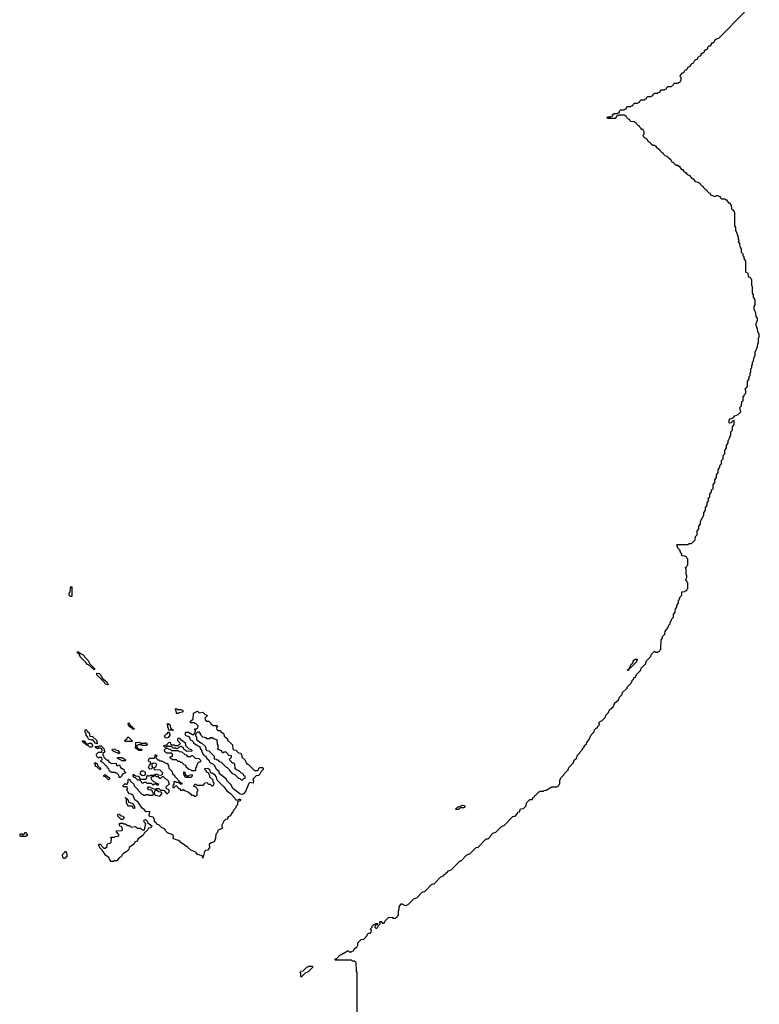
# Model space of a CAD drawing. Extents: x 2708302 to 2968450, y 494490 to 722710.
# Tile 231 of 256: x 2885430 to 2894220, y 629506 to 641202. Entities that reach past the tile are written whole.
import ezdxf

# ---------------------------------------------------------------- set-up
doc = ezdxf.new("R2010")
doc.units = 0

msp = doc.modelspace()

# ---------------------------------------------------------------- linework, layer by layer
at = {"layer": '0CON20XD'}
for points in [[(2892580, 633175), (2892590, 633185), (2892590, 633205), (2892648, 633262), (2892650, 633275), (2892698, 633322), (2892700, 633335), (2892708, 633342), (2892710, 633355), (2892728, 633372), (2892730, 633385), (2892748, 633392), (2892760, 633425), (2892808, 633472), (2892815, 633500), (2892868, 633552), (2892880, 633585), (2892928, 633632), (2892940, 633665), (2892975, 633700), (2892985, 633690), (2893015, 633690), (2893022, 633698), (2893038, 633702), (2893042, 633718), (2893050, 633725), (2893053, 633837), (2893070, 633855), (2893070, 633875), (2893098, 633902), (2893102, 633935), (2893115, 633960), (2893138, 633982), (2893142, 634005), (2893160, 634025), (2893160, 634045), (2893168, 634052), (2893180, 634085), (2893200, 634105), (2893200, 634135), (2893220, 634165), (2893222, 634205), (2893238, 634222), (2893240, 634245), (2893260, 634275), (2893260, 634305), (2893268, 634312), (2893280, 634345), (2893300, 634365), (2893300, 634405), (2893335, 634410), (2893342, 634418), (2893358, 634422), (2893362, 634438), (2893370, 634445), (2893370, 634515), (2893362, 634522), (2893358, 634538), (2893342, 634545), (2893360, 634575), (2893360, 634595), (2893350, 634615), (2893350, 634675), (2893342, 634695), (2893358, 634702), (2893362, 634718), (2893370, 634725), (2893370, 634795), (2893362, 634802), (2893358, 634818), (2893345, 634820), (2893335, 634830), (2893300, 634835), (2893300, 634855), (2893280, 634885), (2893278, 634898), (2893253, 634923), (2893240, 634965), (2893245, 634970), (2893375, 634970), (2893385, 634980), (2893415, 634980), (2893458, 635022), (2893460, 635065), (2893480, 635085), (2893480, 635125), (2893500, 635155), (2893500, 635185), (2893520, 635215), (2893520, 635245), (2893560, 635315), (2893560, 635345), (2893580, 635375), (2893580, 635405), (2893600, 635435), (2893600, 635465), (2893620, 635495), (2893613, 635517), (2893630, 635535), (2893633, 635567), (2893650, 635595), (2893653, 635617), (2893670, 635635), (2893673, 635677), (2893690, 635705), (2893690, 635735), (2893710, 635765), (2893710, 635795), (2893730, 635825), (2893730, 635855), (2893750, 635885), (2893750, 635905), (2893770, 635925), (2893770, 635965), (2893790, 635985), (2893790, 636025), (2893810, 636045), (2893810, 636085), (2893830, 636115), (2893830, 636145), (2893850, 636175), (2893850, 636205), (2893858, 636212), (2893862, 636228), (2893870, 636235), (2893870, 636255), (2893880, 636265), (2893880, 636305), (2893900, 636325), (2893900, 636365), (2893920, 636395), (2893920, 636440), (2893892, 636428), (2893888, 636412), (2893865, 636410), (2893860, 636415), (2893860, 636445), (2893875, 636460), (2893908, 636472), (2893930, 636495), (2893968, 636512), (2894000, 636545), (2893990, 636595), (2894010, 636615), (2894012, 636668), (2894030, 636675), (2894030, 636725), (2894038, 636732), (2894040, 636745), (2894060, 636765), (2894060, 636795), (2894052, 636815), (2894080, 636845), (2894080, 636905), (2894100, 636935), (2894100, 636965), (2894110, 636975), (2894112, 637005), (2894120, 637015), (2894120, 637055), (2894130, 637065), (2894132, 637095), (2894140, 637105), (2894140, 637135), (2894150, 637145), (2894153, 637187), (2894170, 637215), (2894172, 637255), (2894200, 637315), (2894202, 637355), (2894210, 637365), (2894210, 637415), (2894220, 637435), (2894220, 637465), (2894202, 637495), (2894200, 637525), (2894182, 637565), (2894182, 637595), (2894200, 637635), (2894200, 637655), (2894182, 637675), (2894180, 637715), (2894168, 637748), (2894160, 637755), (2894160, 637795), (2894170, 637815), (2894170, 637875), (2894150, 637905), (2894150, 637935), (2894140, 637955), (2894140, 638025), (2894130, 638045), (2894130, 638115), (2894122, 638122), (2894118, 638138), (2894105, 638140), (2894090, 638155), (2894088, 638188), (2894060, 638205), (2894060, 638335), (2894040, 638365), (2894040, 638385), (2894030, 638395), (2894028, 638418), (2894010, 638435), (2894010, 638475), (2893993, 638503), (2893990, 638545), (2893973, 638563), (2893980, 638585), (2893973, 638593), (2893970, 638635), (2893960, 638645), (2893958, 638668), (2893940, 638695), (2893940, 638735), (2893930, 638755), (2893930, 638915), (2893922, 638922), (2893918, 638938), (2893905, 638940), (2893892, 638952), (2893888, 638998), (2893882, 639002), (2893878, 639018), (2893865, 639020), (2893840, 639045), (2893838, 639058), (2893825, 639060), (2893815, 639070), (2893775, 639070), (2893762, 639082), (2893758, 639098), (2893745, 639100), (2893735, 639110), (2893705, 639110), (2893698, 639102), (2893685, 639100), (2893678, 639108), (2893645, 639120), (2893638, 639138), (2893625, 639140), (2893600, 639165), (2893598, 639178), (2893585, 639180), (2893560, 639205), (2893558, 639218), (2893545, 639220), (2893520, 639245), (2893518, 639258), (2893505, 639260), (2893495, 639270), (2893460, 639275), (2893448, 639298), (2893420, 639315), (2893398, 639348), (2893365, 639360), (2893358, 639378), (2893345, 639380), (2893320, 639405), (2893318, 639418), (2893305, 639420), (2893280, 639445), (2893278, 639458), (2893265, 639460), (2893255, 639470), (2893235, 639470), (2893215, 639482), (2893208, 639498), (2893185, 639512), (2893168, 639538), (2893132, 639565), (2893128, 639578), (2893100, 639585), (2893080, 639605), (2893078, 639618), (2893065, 639620), (2893040, 639645), (2893038, 639658), (2893025, 639660), (2893000, 639685), (2892998, 639698), (2892985, 639700), (2892975, 639710), (2892955, 639710), (2892935, 639722), (2892928, 639738), (2892905, 639752), (2892888, 639778), (2892852, 639805), (2892840, 639825), (2892842, 639838), (2892850, 639845), (2892850, 639875), (2892842, 639882), (2892838, 639898), (2892825, 639900), (2892812, 639912), (2892800, 639925), (2892798, 639938), (2892785, 639940), (2892760, 639965), (2892758, 639978), (2892745, 639980), (2892735, 639990), (2892692, 639992), (2892680, 640005), (2892678, 640018), (2892665, 640020), (2892640, 640045), (2892638, 640058), (2892625, 640060), (2892615, 640070), (2892545, 640070), (2892538, 640062), (2892522, 640058), (2892520, 640045), (2892505, 640030), (2892415, 640030), (2892410, 640035), (2892415, 640050), (2892455, 640050), (2892462, 640058), (2892478, 640062), (2892480, 640075), (2892495, 640090), (2892535, 640090), (2892542, 640098), (2892558, 640102), (2892560, 640115), (2892575, 640130), (2892615, 640130), (2892622, 640138), (2892638, 640142), (2892640, 640155), (2892655, 640170), (2892695, 640170), (2892702, 640178), (2892718, 640182), (2892720, 640195), (2892735, 640210), (2892775, 640210), (2892782, 640218), (2892798, 640222), (2892800, 640235), (2892815, 640250), (2892855, 640250), (2892862, 640258), (2892878, 640262), (2892880, 640275), (2892895, 640290), (2892935, 640290), (2892942, 640298), (2892958, 640302), (2892960, 640315), (2892975, 640330), (2893015, 640330), (2893022, 640338), (2893038, 640342), (2893040, 640355), (2893055, 640370), (2893095, 640370), (2893102, 640378), (2893118, 640382), (2893122, 640398), (2893132, 640408), (2893175, 640410), (2893182, 640418), (2893198, 640422), (2893202, 640438), (2893212, 640448), (2893255, 640450), (2893262, 640458), (2893278, 640462), (2893282, 640478), (2893290, 640485), (2893290, 640515), (2893282, 640522), (2893280, 640535), (2893305, 640568), (2893328, 640582), (2893335, 640600), (2893358, 640612), (2893375, 640640), (2893398, 640652), (2893415, 640680), (2893438, 640692), (2893455, 640720), (2893465, 640730), (2893478, 640732), (2893488, 640742), (2893490, 640755), (2893505, 640770), (2893518, 640772), (2893528, 640782), (2893530, 640795), (2893545, 640810), (2893558, 640812), (2893568, 640822), (2893570, 640835), (2893585, 640850), (2893598, 640852), (2893608, 640862), (2893610, 640875), (2893625, 640890), (2893638, 640892), (2893665, 640930), (2893675, 640930), (2893688, 640942), (2893690, 640955), (2893705, 640970), (2893738, 640982), (2894045, 641290)], [(2886045, 634350), (2886035, 634350), (2886020, 634365), (2886020, 634395), (2886030, 634405), (2886032, 634455), (2886045, 634470), (2886050, 634465), (2886050, 634355), (2886045, 634350)], [(2886315, 633480), (2886248, 633538), (2886235, 633542), (2886218, 633568), (2886150, 633635), (2886138, 633668), (2886112, 633682), (2886120, 633695), (2886130, 633695), (2886152, 633672), (2886185, 633658), (2886196, 633646), (2886202, 633632), (2886245, 633590), (2886262, 633552), (2886318, 633495), (2886320, 633485), (2886315, 633480)], [(2892665, 633470), (2892650, 633475), (2892670, 633490), (2892672, 633498), (2892680, 633500), (2892680, 633515), (2892688, 633522), (2892692, 633538), (2892720, 633565), (2892722, 633588), (2892743, 633607), (2892768, 633608), (2892770, 633595), (2892762, 633588), (2892760, 633575), (2892688, 633502), (2892680, 633500), (2892678, 633492), (2892670, 633490), (2892665, 633470)], [(2886475, 633300), (2886444, 633314), (2886438, 633328), (2886345, 633420), (2886345, 633440), (2886375, 633437), (2886395, 633418), (2886412, 633382), (2886465, 633338), (2886478, 633315), (2886480, 633305), (2886475, 633300)], [(2889440, 628415), (2889440, 629885), (2889432, 629895), (2889428, 630008), (2889415, 630010), (2889405, 630020), (2889385, 630020), (2889375, 630030), (2889185, 630030), (2889180, 630035), (2889180, 630045), (2889198, 630052), (2889235, 630090), (2889248, 630092), (2889265, 630110), (2889275, 630110), (2889325, 630140), (2889335, 630140), (2889345, 630130), (2889375, 630130), (2889382, 630138), (2889398, 630142), (2889400, 630155), (2889412, 630168), (2889425, 630180), (2889438, 630182), (2889442, 630198), (2889450, 630205), (2889450, 630235), (2889490, 630275), (2889518, 630282), (2889558, 630322), (2889560, 630335), (2889575, 630350), (2889595, 630350), (2889608, 630362), (2889610, 630385), (2889600, 630395), (2889602, 630405), (2889618, 630422), (2889620, 630435), (2889640, 630455), (2889665, 630468), (2889688, 630468), (2889678, 630452), (2889662, 630448), (2889650, 630435), (2889652, 630422), (2889662, 630412), (2889675, 630410), (2889688, 630422), (2889692, 630438), (2889720, 630465), (2889710, 630475), (2889712, 630488), (2889725, 630490), (2889742, 630472), (2889755, 630470), (2889768, 630482), (2889772, 630498), (2889813, 630537), (2889855, 630540), (2889865, 630530), (2889895, 630530), (2889902, 630538), (2889918, 630542), (2889922, 630558), (2889930, 630565), (2889930, 630615), (2889940, 630635), (2889940, 630665), (2889962, 630698), (2889975, 630700), (2889982, 630692), (2890015, 630680), (2890048, 630692), (2890115, 630760), (2890148, 630772), (2890215, 630840), (2890248, 630852), (2890325, 630930), (2890358, 630942), (2890435, 631020), (2890468, 631032), (2890470, 631045), (2890488, 631052), (2890495, 631070), (2890505, 631070), (2890525, 631090), (2890558, 631102), (2890665, 631210), (2890678, 631212), (2890745, 631280), (2890778, 631292), (2890855, 631370), (2890878, 631372), (2890975, 631470), (2890998, 631472), (2891018, 631492), (2891020, 631505), (2891055, 631540), (2891088, 631552), (2891155, 631620), (2891188, 631632), (2891292, 631738), (2891318, 631742), (2891348, 631772), (2891352, 631788), (2891368, 631792), (2891382, 631828), (2891418, 631832), (2891448, 631862), (2891452, 631898), (2891492, 631938), (2891520, 631940), (2891532, 631968), (2891548, 631972), (2891552, 631988), (2891568, 631992), (2891572, 632008), (2891588, 632012), (2891592, 632028), (2891605, 632030), (2891615, 632040), (2891655, 632040), (2891663, 632047), (2891685, 632050), (2891755, 632090), (2891815, 632090), (2891822, 632098), (2891838, 632102), (2891842, 632118), (2891850, 632125), (2891850, 632165), (2891860, 632195), (2891898, 632232), (2891900, 632245), (2891948, 632292), (2891955, 632320), (2892008, 632372), (2892020, 632405), (2892048, 632432), (2892060, 632465), (2892088, 632492), (2892090, 632505), (2892118, 632532), (2892120, 632545), (2892138, 632562), (2892140, 632575), (2892168, 632602), (2892172, 632618), (2892198, 632652), (2892222, 632708), (2892258, 632742), (2892260, 632765), (2892285, 632790), (2892298, 632792), (2892300, 632805), (2892318, 632822), (2892320, 632835), (2892310, 632845), (2892332, 632868), (2892348, 632872), (2892388, 632912), (2892400, 632945), (2892428, 632972), (2892440, 633005), (2892488, 633042), (2892490, 633065), (2892498, 633072), (2892500, 633085), (2892548, 633122), (2892560, 633155), (2892580, 633175)], [(2887315, 632960), (2887292, 632962), (2887290, 632995), (2887280, 633005), (2887282, 633018), (2887295, 633020), (2887305, 633010), (2887345, 633010), (2887370, 632995), (2887368, 632982), (2887360, 632975), (2887325, 632970), (2887315, 632960)], [(2888065, 631999), (2888045, 632008), (2887965, 632069), (2887944, 632114), (2887897, 632155), (2887883, 632183), (2887806, 632245), (2887800, 632270), (2887770, 632295), (2887749, 632339), (2887734, 632354), (2887695, 632374), (2887682, 632402), (2887663, 632415), (2887648, 632448), (2887632, 632455), (2887605, 632484), (2887598, 632505), (2887600, 632515), (2887580, 632545), (2887578, 632558), (2887510, 632595), (2887500, 632605), (2887498, 632618), (2887478, 632638), (2887462, 632645), (2887458, 632668), (2887443, 632683), (2887410, 632695), (2887402, 632705), (2887400, 632735), (2887405, 632740), (2887435, 632740), (2887485, 632710), (2887498, 632712), (2887520, 632745), (2887518, 632758), (2887510, 632765), (2887512, 632778), (2887535, 632780), (2887548, 632792), (2887550, 632815), (2887528, 632838), (2887515, 632840), (2887505, 632850), (2887465, 632850), (2887460, 632855), (2887462, 632868), (2887490, 632895), (2887494, 632966), (2887545, 632988), (2887565, 632970), (2887607, 632977), (2887632, 632952), (2887658, 632938), (2887658, 632932), (2887630, 632905), (2887640, 632880), (2887655, 632870), (2887678, 632868), (2887700, 632845), (2887702, 632832), (2887715, 632830), (2887725, 632820), (2887778, 632818), (2887780, 632805), (2887770, 632795), (2887772, 632772), (2887785, 632760), (2887808, 632758), (2887832, 632732), (2887845, 632730), (2887858, 632718), (2887862, 632692), (2887898, 632658), (2887900, 632645), (2887958, 632588), (2887962, 632542), (2887975, 632530), (2888000, 632525), (2888032, 632492), (2888058, 632488), (2888062, 632472), (2888070, 632465), (2888072, 632442), (2888110, 632405), (2888120, 632375), (2888135, 632360), (2888150, 632355), (2888222, 632282), (2888258, 632282), (2888268, 632292), (2888272, 632308), (2888285, 632320), (2888315, 632320), (2888325, 632310), (2888322, 632295), (2888299, 632271), (2888285, 632242), (2888267, 632225), (2888240, 632220), (2888210, 632190), (2888200, 632175), (2888208, 632155), (2888206, 632135), (2888165, 632140), (2888152, 632128), (2888112, 632035), (2888085, 632004), (2888065, 631999)], [(2886345, 632600), (2886338, 632608), (2886325, 632610), (2886320, 632625), (2886298, 632648), (2886285, 632640), (2886278, 632648), (2886255, 632650), (2886242, 632662), (2886238, 632678), (2886220, 632705), (2886220, 632725), (2886210, 632735), (2886210, 632765), (2886215, 632770), (2886226, 632766), (2886232, 632752), (2886255, 632730), (2886262, 632692), (2886297, 632687), (2886345, 632640), (2886350, 632605), (2886345, 632600)], [(2886785, 632770), (2886770, 632775), (2886770, 632790), (2886755, 632790), (2886730, 632805), (2886728, 632818), (2886720, 632825), (2886722, 632848), (2886752, 632812), (2886766, 632806), (2886770, 632790), (2886790, 632785), (2886785, 632770)], [(2887255, 632760), (2887245, 632760), (2887240, 632770), (2887225, 632770), (2887215, 632760), (2887202, 632762), (2887200, 632785), (2887190, 632795), (2887190, 632825), (2887182, 632838), (2887195, 632840), (2887215, 632830), (2887222, 632792), (2887240, 632770), (2887256, 632766), (2887255, 632760)], [(2886765, 632630), (2886685, 632630), (2886680, 632645), (2886708, 632662), (2886712, 632678), (2886725, 632680), (2886768, 632638), (2886765, 632630)], [(2887415, 632510), (2887398, 632528), (2887385, 632530), (2887378, 632548), (2887355, 632570), (2887345, 632570), (2887295, 632540), (2887285, 632550), (2887255, 632550), (2887235, 632570), (2887195, 632570), (2887185, 632580), (2887168, 632562), (2887155, 632560), (2887140, 632575), (2887178, 632592), (2887205, 632620), (2887218, 632618), (2887222, 632602), (2887235, 632590), (2887265, 632590), (2887275, 632580), (2887318, 632582), (2887340, 632605), (2887310, 632635), (2887310, 632665), (2887325, 632670), (2887340, 632650), (2887395, 632616), (2887402, 632582), (2887442, 632542), (2887468, 632535), (2887476, 632525), (2887475, 632512), (2887415, 632510)], [(2887175, 632666), (2887165, 632670), (2887157, 632675), (2887152, 632695), (2887175, 632720), (2887190, 632725), (2887192, 632738), (2887205, 632740), (2887216, 632705), (2887195, 632674), (2887175, 632666)], [(2888075, 632170), (2888092, 632188), (2888108, 632192), (2888108, 632218), (2888092, 632222), (2888088, 632238), (2888078, 632248), (2888065, 632250), (2888038, 632278), (2888025, 632280), (2887992, 632302), (2887988, 632358), (2887975, 632370), (2887955, 632370), (2887948, 632388), (2887920, 632415), (2887948, 632442), (2887948, 632458), (2887912, 632462), (2887908, 632478), (2887885, 632500), (2887855, 632500), (2887845, 632490), (2887828, 632518), (2887795, 632530), (2887782, 632542), (2887790, 632555), (2887790, 632585), (2887780, 632595), (2887778, 632648), (2887735, 632660), (2887725, 632670), (2887695, 632670), (2887685, 632660), (2887655, 632660), (2887645, 632670), (2887605, 632680), (2887590, 632695), (2887588, 632708), (2887568, 632738), (2887542, 632738), (2887520, 632715), (2887520, 632695), (2887530, 632685), (2887532, 632652), (2887582, 632612), (2887595, 632610), (2887638, 632568), (2887642, 632532), (2887655, 632520), (2887678, 632518), (2887740, 632455), (2887742, 632422), (2887765, 632420), (2887772, 632412), (2887785, 632410), (2887802, 632392), (2887820, 632385), (2887882, 632322), (2887895, 632318), (2887920, 632295), (2887922, 632282), (2887952, 632252), (2887987, 632237), (2888032, 632192), (2888045, 632190), (2888062, 632172), (2888075, 632170)], [(2886285, 632560), (2886265, 632560), (2886248, 632578), (2886230, 632585), (2886210, 632610), (2886195, 632610), (2886172, 632638), (2886198, 632638), (2886220, 632600), (2886245, 632600), (2886255, 632610), (2886278, 632608), (2886300, 632575), (2886285, 632560)], [(2886625, 632200), (2886612, 632202), (2886608, 632228), (2886588, 632248), (2886575, 632250), (2886565, 632260), (2886525, 632260), (2886505, 632272), (2886492, 632285), (2886488, 632308), (2886475, 632310), (2886468, 632328), (2886418, 632378), (2886400, 632385), (2886400, 632405), (2886410, 632415), (2886408, 632438), (2886375, 632440), (2886365, 632430), (2886345, 632450), (2886342, 632478), (2886365, 632500), (2886408, 632502), (2886412, 632525), (2886408, 632538), (2886385, 632550), (2886365, 632550), (2886355, 632540), (2886348, 632548), (2886332, 632552), (2886332, 632568), (2886365, 632570), (2886372, 632578), (2886400, 632575), (2886430, 632545), (2886436, 632526), (2886440, 632505), (2886420, 632485), (2886420, 632465), (2886428, 632458), (2886432, 632442), (2886462, 632412), (2886475, 632410), (2886492, 632382), (2886505, 632380), (2886518, 632368), (2886575, 632370), (2886582, 632342), (2886595, 632340), (2886602, 632348), (2886615, 632350), (2886630, 632320), (2886666, 632296), (2886672, 632272), (2886685, 632268), (2886688, 632255), (2886650, 632240), (2886645, 632222), (2886625, 632200)], [(2886605, 632480), (2886598, 632488), (2886542, 632512), (2886530, 632525), (2886532, 632538), (2886555, 632540), (2886562, 632532), (2886595, 632520), (2886620, 632495), (2886605, 632480)], [(2886875, 632520), (2886845, 632520), (2886802, 632552), (2886810, 632565), (2886812, 632618), (2886855, 632620), (2886865, 632610), (2886915, 632610), (2886925, 632618), (2886945, 632600), (2886948, 632592), (2886935, 632580), (2886885, 632580), (2886875, 632590), (2886835, 632590), (2886822, 632578), (2886822, 632562), (2886842, 632542), (2886878, 632538), (2886880, 632525), (2886875, 632520)], [(2887515, 632280), (2887475, 632280), (2887468, 632288), (2887435, 632300), (2887410, 632325), (2887408, 632338), (2887398, 632348), (2887385, 632350), (2887358, 632378), (2887345, 632380), (2887335, 632390), (2887312, 632392), (2887295, 632410), (2887245, 632410), (2887220, 632435), (2887220, 632445), (2887248, 632452), (2887248, 632478), (2887235, 632490), (2887175, 632490), (2887150, 632515), (2887152, 632528), (2887172, 632548), (2887185, 632550), (2887195, 632540), (2887218, 632538), (2887235, 632520), (2887315, 632520), (2887325, 632510), (2887357, 632507), (2887392, 632472), (2887408, 632468), (2887425, 632450), (2887465, 632450), (2887475, 632460), (2887485, 632460), (2887515, 632430), (2887560, 632425), (2887578, 632405), (2887580, 632385), (2887555, 632380), (2887542, 632368), (2887538, 632352), (2887530, 632345), (2887530, 632325), (2887520, 632315), (2887520, 632285), (2887515, 632280)], [(2886685, 632400), (2886645, 632400), (2886638, 632408), (2886602, 632422), (2886590, 632435), (2886595, 632440), (2886645, 632440), (2886652, 632432), (2886665, 632430), (2886690, 632405), (2886685, 632400)], [(2887605, 631242), (2887598, 631268), (2887545, 631284), (2887524, 631314), (2887465, 631339), (2887425, 631374), (2887347, 631427), (2887325, 631452), (2887300, 631455), (2887255, 631474), (2887258, 631505), (2887250, 631520), (2887185, 631543), (2887165, 631562), (2887164, 631575), (2887150, 631590), (2887115, 631607), (2887085, 631640), (2887060, 631645), (2887052, 631662), (2887034, 631675), (2887032, 631702), (2887018, 631728), (2886975, 631737), (2886969, 631745), (2886978, 631798), (2886935, 631794), (2886911, 631821), (2886884, 631835), (2886839, 631909), (2886798, 631935), (2886778, 631988), (2886753, 632003), (2886735, 632007), (2886715, 632030), (2886704, 632055), (2886710, 632065), (2886708, 632088), (2886665, 632090), (2886660, 632095), (2886660, 632105), (2886685, 632130), (2886695, 632120), (2886708, 632122), (2886710, 632135), (2886720, 632145), (2886718, 632172), (2886725, 632180), (2886735, 632180), (2886752, 632152), (2886785, 632120), (2886792, 632102), (2886840, 632055), (2886842, 632042), (2886882, 632002), (2886895, 632000), (2886905, 631990), (2886925, 631990), (2886935, 632000), (2886955, 632000), (2886965, 631990), (2887018, 631992), (2887020, 632015), (2887010, 632025), (2887008, 632038), (2886992, 632052), (2886963, 632053), (2886950, 632075), (2886962, 632088), (2886975, 632090), (2886982, 632082), (2887015, 632070), (2887035, 632060), (2887045, 632060), (2887055, 632070), (2887085, 632070), (2887105, 632050), (2887145, 632050), (2887175, 632010), (2887188, 632012), (2887208, 632032), (2887208, 632048), (2887198, 632058), (2887182, 632062), (2887170, 632075), (2887172, 632088), (2887210, 632125), (2887203, 632133), (2887202, 632152), (2887178, 632178), (2887165, 632180), (2887138, 632208), (2887122, 632208), (2887105, 632190), (2887095, 632190), (2887078, 632208), (2887055, 632210), (2887045, 632220), (2887025, 632220), (2887015, 632210), (2887002, 632208), (2886990, 632195), (2886992, 632182), (2887022, 632152), (2887035, 632150), (2887042, 632142), (2887080, 632125), (2887075, 632110), (2887065, 632110), (2887055, 632120), (2887025, 632120), (2887015, 632110), (2886995, 632130), (2886945, 632130), (2886935, 632140), (2886905, 632140), (2886898, 632132), (2886885, 632130), (2886878, 632148), (2886858, 632168), (2886835, 632170), (2886808, 632198), (2886792, 632202), (2886780, 632215), (2886780, 632235), (2886788, 632238), (2886805, 632220), (2886838, 632218), (2886848, 632208), (2886852, 632192), (2886865, 632180), (2886928, 632182), (2886940, 632195), (2886942, 632218), (2886955, 632230), (2886962, 632222), (2886975, 632220), (2886985, 632230), (2887035, 632230), (2887045, 632240), (2887065, 632240), (2887075, 632230), (2887118, 632232), (2887128, 632242), (2887130, 632255), (2887098, 632288), (2887032, 632292), (2887030, 632315), (2887048, 632332), (2887060, 632355), (2887048, 632368), (2887015, 632370), (2887002, 632358), (2887000, 632335), (2887010, 632325), (2887010, 632315), (2886998, 632302), (2886975, 632300), (2886960, 632315), (2886972, 632348), (2886990, 632365), (2886988, 632378), (2886960, 632395), (2886965, 632420), (2886975, 632430), (2887028, 632432), (2887040, 632445), (2887042, 632468), (2887055, 632470), (2887060, 632455), (2887052, 632448), (2887050, 632435), (2887072, 632412), (2887085, 632410), (2887095, 632400), (2887115, 632400), (2887165, 632370), (2887190, 632365), (2887192, 632352), (2887200, 632345), (2887202, 632312), (2887240, 632275), (2887252, 632242), (2887268, 632228), (2887272, 632212), (2887342, 632142), (2887358, 632138), (2887358, 632122), (2887345, 632120), (2887315, 632140), (2887295, 632140), (2887285, 632150), (2887262, 632148), (2887260, 632115), (2887250, 632105), (2887252, 632082), (2887265, 632080), (2887285, 632100), (2887295, 632100), (2887310, 632085), (2887312, 632072), (2887328, 632068), (2887342, 632052), (2887365, 632050), (2887375, 632060), (2887382, 632052), (2887437, 632027), (2887460, 632005), (2887472, 631992), (2887495, 631990), (2887505, 631980), (2887525, 631980), (2887540, 631995), (2887540, 632035), (2887548, 632042), (2887550, 632055), (2887518, 632088), (2887500, 632095), (2887502, 632108), (2887515, 632120), (2887525, 632120), (2887535, 632110), (2887615, 632110), (2887632, 632138), (2887655, 632140), (2887672, 632122), (2887695, 632120), (2887715, 632100), (2887725, 632100), (2887738, 632112), (2887740, 632135), (2887730, 632145), (2887728, 632168), (2887690, 632205), (2887690, 632225), (2887682, 632232), (2887678, 632248), (2887668, 632258), (2887655, 632260), (2887648, 632278), (2887630, 632295), (2887632, 632308), (2887665, 632312), (2887686, 632295), (2887692, 632262), (2887705, 632250), (2887720, 632255), (2887745, 632236), (2887766, 632205), (2887772, 632172), (2887855, 632090), (2887891, 632041), (2887935, 632010), (2887985, 631956), (2887991, 631941), (2888015, 631930), (2888038, 631945), (2888056, 631945), (2888056, 631935), (2888047, 631925), (2888018, 631912), (2888018, 631875), (2888001, 631859), (2887995, 631835), (2887979, 631821), (2887965, 631793), (2887946, 631774), (2887936, 631745), (2887907, 631733), (2887898, 631722), (2887898, 631705), (2887875, 631702), (2887858, 631682), (2887834, 631636), (2887835, 631594), (2887787, 631573), (2887778, 631545), (2887763, 631527), (2887759, 631475), (2887742, 631435), (2887705, 631424), (2887680, 631405), (2887687, 631367), (2887665, 631336), (2887638, 631332), (2887628, 631322), (2887605, 631242)], [(2886385, 632290), (2886348, 632328), (2886332, 632332), (2886330, 632355), (2886320, 632365), (2886322, 632378), (2886345, 632368), (2886358, 632338), (2886396, 632306), (2886385, 632290)], [(2886485, 632172), (2886448, 632208), (2886432, 632212), (2886430, 632225), (2886442, 632238), (2886499, 632195), (2886498, 632182), (2886485, 632172)], [(2886905, 632220), (2886883, 632223), (2886862, 632242), (2886875, 632280), (2886895, 632280), (2886920, 632265), (2886920, 632245), (2886930, 632235), (2886905, 632220)], [(2887465, 632200), (2887402, 632202), (2887380, 632235), (2887382, 632268), (2887388, 632268), (2887402, 632232), (2887415, 632220), (2887435, 632220), (2887445, 632230), (2887470, 632235), (2887480, 632225), (2887480, 632215), (2887465, 632200)], [(2886795, 631832), (2886784, 631834), (2886765, 631860), (2886725, 631860), (2886710, 631875), (2886708, 631888), (2886700, 631895), (2886700, 631950), (2886682, 631968), (2886715, 631940), (2886722, 631912), (2886748, 631898), (2886765, 631896), (2886775, 631886), (2886796, 631855), (2886795, 631832)], [(2887095, 631980), (2887120, 632005), (2887118, 632018), (2887108, 632028), (2887085, 632032), (2887055, 632050), (2887032, 632038), (2887030, 632005), (2887042, 631992), (2887095, 631980)], [(2890645, 631820), (2890615, 631820), (2890610, 631825), (2890635, 631850), (2890695, 631870), (2890718, 631868), (2890720, 631855), (2890708, 631842), (2890665, 631840), (2890645, 631820)], [(2886655, 631700), (2886635, 631700), (2886595, 631740), (2886593, 631747), (2886604, 631766), (2886615, 631768), (2886625, 631750), (2886655, 631740), (2886670, 631725), (2886668, 631712), (2886655, 631700)], [(2886545, 631202), (2886515, 631204), (2886504, 631214), (2886490, 631250), (2886454, 631275), (2886422, 631322), (2886415, 631324), (2886413, 631333), (2886384, 631365), (2886370, 631395), (2886372, 631408), (2886385, 631410), (2886432, 631362), (2886445, 631360), (2886468, 631382), (2886470, 631405), (2886482, 631418), (2886505, 631420), (2886518, 631432), (2886520, 631475), (2886510, 631485), (2886515, 631490), (2886555, 631490), (2886565, 631500), (2886598, 631502), (2886608, 631512), (2886610, 631525), (2886580, 631555), (2886582, 631568), (2886645, 631570), (2886650, 631575), (2886648, 631608), (2886638, 631618), (2886622, 631622), (2886618, 631638), (2886610, 631645), (2886625, 631660), (2886655, 631660), (2886665, 631650), (2886685, 631650), (2886715, 631630), (2886735, 631630), (2886755, 631610), (2886805, 631620), (2886825, 631600), (2886865, 631600), (2886885, 631580), (2886915, 631580), (2886930, 631655), (2886912, 631662), (2886908, 631678), (2886900, 631685), (2886912, 631698), (2886925, 631700), (2886945, 631680), (2886952, 631662), (2887000, 631625), (2886998, 631615), (2886985, 631603), (2886962, 631598), (2886948, 631575), (2886925, 631552), (2886912, 631548), (2886898, 631515), (2886840, 631470), (2886827, 631445), (2886802, 631438), (2886785, 631410), (2886732, 631368), (2886726, 631345), (2886705, 631321), (2886662, 631298), (2886648, 631282), (2886645, 631270), (2886630, 631255), (2886612, 631248), (2886585, 631212), (2886555, 631210), (2886545, 631202)], [(2885505, 631500), (2885445, 631500), (2885430, 631515), (2885445, 631530), (2885455, 631530), (2885465, 631520), (2885478, 631522), (2885495, 631550), (2885520, 631525), (2885518, 631512), (2885505, 631500)], [(2885965, 631240), (2885955, 631240), (2885942, 631252), (2885940, 631285), (2885968, 631312), (2885975, 631330), (2885990, 631295), (2885990, 631265), (2885965, 631240)], [(2888775, 629830), (2888770, 629835), (2888770, 629875), (2888762, 629885), (2888772, 629898), (2888798, 629902), (2888842, 629948), (2888855, 629950), (2888865, 629960), (2888908, 629958), (2888908, 629942), (2888858, 629892), (2888822, 629878), (2888775, 629830)]]:
    msp.add_lwpolyline(points, dxfattribs=at)

doc.saveas('drawing.dxf')
